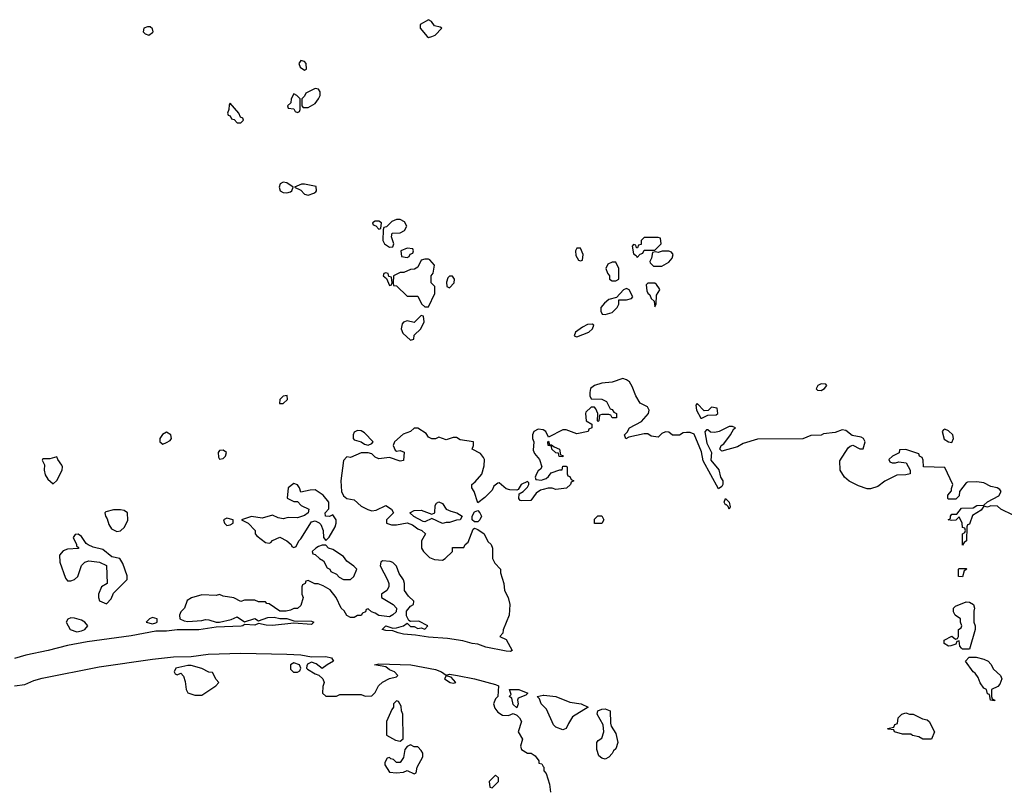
# Model space of a CAD drawing. Header units: inches. Extents: x 1980008 to 2252673, y 74414 to 260562.
# Tile 184 of 228: x 2177040 to 2182606, y 211260 to 215618. Entities that reach past the tile are written whole.
import ezdxf

# ---------------------------------------------------------------- set-up
doc = ezdxf.new("R2010")
doc.units = ezdxf.units.IN
doc.header["$MEASUREMENT"] = 0
doc.layers.add('C1271', color=7, linetype='Continuous')
doc.layers.add('C1281', color=7, linetype='Continuous')

msp = doc.modelspace()

# ---------------------------------------------------------------- linework, layer by layer
at = {"layer": 'C1271', "color": 5, "elevation": 60}
for points in [[(2177762, 215578), (2177742, 215570), (2177738, 215550), (2177750, 215538), (2177770, 215531.3), (2177790, 215544.7), (2177794, 215550), (2177790, 215566), (2177777.2, 215577.2)], [(2179350, 215618), (2179304.7, 215590), (2179304.7, 215570), (2179342.8, 215522.8), (2179350, 215518), (2179370, 215522.8), (2179388, 215530), (2179426, 215570), (2179416.4, 215576.4), (2179384, 215584), (2179368.4, 215608.4)], [(2178630, 215388), (2178618, 215370), (2178624.7, 215350), (2178650, 215332), (2178662, 215338), (2178659, 215370), (2178650, 215382)], [(2178590, 215198), (2178574, 215170), (2178572.7, 215147.3), (2178554, 215130), (2178558, 215118), (2178590, 215114), (2178598, 215098), (2178610, 215094), (2178622, 215098), (2178626, 215110), (2178626, 215170), (2178606, 215190)], [(2178710, 215228), (2178658, 215202), (2178650, 215186), (2178634, 215170), (2178634, 215130), (2178642, 215122), (2178670, 215122), (2178710, 215144.7), (2178728.7, 215170), (2178738, 215190), (2178738, 215210), (2178730, 215226)], [(2178230, 215146), (2178223.6, 215136.4), (2178222, 215110), (2178214, 215090), (2178218, 215078), (2178230, 215074), (2178238, 215058), (2178252.7, 215052.7), (2178270, 215034), (2178290, 215034), (2178306, 215050), (2178302, 215062), (2178287.3, 215067.3), (2178278, 215090)], [(2178530, 214699), (2178512, 214690), (2178506, 214670), (2178512, 214650), (2178530, 214641), (2178550, 214638), (2178570, 214644.7), (2178578, 214650), (2178586, 214670), (2178550, 214695.3)], [(2178650, 214688), (2178632.7, 214687.3), (2178594, 214670), (2178630, 214654), (2178650, 214632), (2178670, 214626), (2178703.1, 214636.9), (2178714.6, 214645.4), (2178718, 214650), (2178715.3, 214675.3)], [(2179070, 214478), (2179050, 214478), (2179034, 214470), (2179038, 214458), (2179052.7, 214452.7), (2179070, 214434), (2179082, 214438), (2179086, 214470)], [(2179190, 214488), (2179170, 214488), (2179143.6, 214476.4), (2179112.7, 214447.3), (2179098, 214442), (2179094, 214430), (2179092, 214370), (2179102, 214350), (2179130, 214332), (2179150, 214334), (2179155.3, 214350), (2179142, 214390), (2179146, 214410), (2179190, 214412), (2179214.6, 214425.4), (2179228, 214450), (2179215.3, 214475.3)], [(2179230, 214326), (2179194, 214310), (2179198, 214278), (2179230, 214274), (2179242, 214278), (2179247.3, 214292.7), (2179262, 214298), (2179266, 214310), (2179262, 214322)], [(2179350, 214264), (2179330, 214264), (2179310, 214258), (2179290, 214218), (2179272.7, 214207.3), (2179250, 214206), (2179211, 214189), (2179190, 214188.7), (2179154, 214170), (2179152, 214130), (2179154, 214114), (2179170, 214112), (2179230, 214054), (2179290, 214054), (2179312, 214012), (2179330, 213994), (2179350, 213994), (2179386, 214070), (2179386, 214110), (2179366, 214130), (2179366, 214170), (2179376.4, 214183.6), (2179384, 214230), (2179359.3, 214259.3)], [(2179110, 214186), (2179098, 214182), (2179094, 214170), (2179114, 214154), (2179130, 214114), (2179142, 214118), (2179146, 214130), (2179142, 214162), (2179126, 214166), (2179122, 214182)], [(2179470, 214168), (2179461, 214159), (2179452.7, 214132.7), (2179454, 214110), (2179470, 214102), (2179495.3, 214130), (2179498, 214150), (2179487.3, 214167.3)], [(2179310, 213946), (2179270, 213906), (2179230, 213915.3), (2179210, 213908), (2179202.8, 213897.2), (2179196, 213870), (2179205.2, 213845.2), (2179250, 213806), (2179268, 213812), (2179270, 213834), (2179308, 213870), (2179326, 213910), (2179322, 213942)], [(2178552.7, 213492.7), (2178530, 213488.7), (2178511.3, 213470), (2178507.9, 213447.9), (2178530, 213447.7), (2178553.2, 213470)], [(2177870, 213285.2), (2177848, 213272), (2177831.3, 213250), (2177832, 213230), (2177850, 213218), (2177870, 213226), (2177890, 213238), (2177899, 213250), (2177895.3, 213270)], [(2178950, 213295.3), (2178930, 213286), (2178924.7, 213270), (2178924.7, 213250), (2178930, 213242), (2178970.8, 213230.8), (2178990, 213218), (2179010, 213212), (2179030, 213222), (2179038, 213230), (2178990, 213281.2), (2178970, 213293.2)], [(2178190, 213184), (2178170, 213182), (2178161, 213170), (2178163.5, 213143.5), (2178170, 213132), (2178190, 213136), (2178204, 213150), (2178208.7, 213170)], [(2177250, 213146), (2177210, 213134), (2177170, 213135.3), (2177166.4, 213126.4), (2177179.8, 213099.8), (2177178.8, 213070), (2177184.5, 213044.5), (2177199.8, 213019.8), (2177230, 212994), (2177250, 213012), (2177279.3, 213070), (2177282.7, 213090), (2177278.9, 213098.9), (2177255.3, 213130)], [(2178590, 212995.3), (2178558, 212970), (2178552, 212912), (2178590, 212894), (2178610, 212894), (2178631.6, 212871.6), (2178674, 212850), (2178671.3, 212830), (2178650, 212813.2), (2178610, 212800.9), (2178558, 212802), (2178530, 212796), (2178500.2, 212800.2), (2178470, 212815.3), (2178410, 212799), (2178350, 212808.7), (2178294, 212790), (2178331.2, 212771.1), (2178372, 212730), (2178372, 212710), (2178379.6, 212699.6), (2178430, 212662), (2178450, 212658), (2178459, 212661), (2178470, 212672), (2178510, 212691), (2178550.9, 212670.9), (2178574, 212650), (2178578, 212638), (2178590, 212634), (2178602, 212638), (2178618, 212670), (2178630, 212682), (2178690, 212779.1), (2178710, 212783.1), (2178733, 212773), (2178742.8, 212762.8), (2178756.3, 212730), (2178758, 212690), (2178770, 212672), (2178790, 212692), (2178824, 212750), (2178829, 212770), (2178828.7, 212790), (2178810, 212818), (2178791.2, 212808.9), (2178768.7, 212810), (2178766, 212830), (2178787.3, 212852.7), (2178788, 212890), (2178755.3, 212930), (2178710, 212959), (2178682, 212958), (2178630, 212946), (2178622, 212970), (2178610, 212988)], [(2177610, 212846.6), (2177570, 212846.6), (2177526, 212834), (2177522, 212830), (2177524.7, 212810), (2177534.4, 212794.4), (2177543.5, 212763.5), (2177559.1, 212739.1), (2177590, 212724), (2177610, 212726.8), (2177631.8, 212748.2), (2177652, 212788), (2177649, 212830), (2177630, 212842.7)], [(2179430, 212768.7), (2179370, 212798), (2179330, 212778), (2179320.4, 212780.4), (2179268.4, 212808.4), (2179246, 212830), (2179270, 212842), (2179310, 212844.7), (2179370, 212822), (2179386, 212830), (2179388.7, 212871.3), (2179396.4, 212883.6), (2179410, 212890.8), (2179430, 212882), (2179450.6, 212850.6), (2179478, 212838), (2179512, 212830), (2179542, 212810), (2179530, 212789), (2179508.4, 212788.4), (2179470, 212775.3), (2179450, 212775.3)], [(2179610, 212778), (2179598, 212790), (2179598, 212810), (2179610, 212834), (2179630, 212842), (2179642, 212830), (2179651.3, 212810), (2179642, 212790), (2179630, 212778)], [(2178210, 212799), (2178192, 212790), (2178198, 212770), (2178210, 212758), (2178230, 212762), (2178246, 212770), (2178246, 212790)], [(2177370, 212708), (2177352.7, 212707.3), (2177342, 212690), (2177362, 212650), (2177362, 212642), (2177372.7, 212632.7), (2177372.7, 212627.3), (2177310, 212624), (2177286.4, 212613.6), (2177264.7, 212590), (2177266.8, 212550), (2177299.8, 212459.8), (2177310, 212444.7), (2177330, 212444.7), (2177350, 212451.3), (2177368.7, 212470), (2177389, 212531), (2177409, 212551), (2177430, 212558), (2177491.2, 212551.1), (2177530, 212532), (2177534, 212430), (2177502, 212410), (2177484.7, 212370), (2177484.7, 212350), (2177491.6, 212331.6), (2177530, 212314), (2177558, 212342), (2177570, 212374), (2177647.3, 212452.7), (2177647.3, 212472.7), (2177623.1, 212543.1), (2177606, 212570), (2177561.2, 212581.2), (2177510, 212621.2), (2177455.3, 212635.3), (2177427.3, 212647.3), (2177416.4, 212656.4), (2177390, 212695.3)], [(2178770, 212646), (2178750, 212646), (2178730, 212638), (2178714, 212630), (2178694, 212610), (2178698, 212598), (2178710, 212594), (2178734, 212570), (2178756.9, 212556.9), (2178778, 212518), (2178794, 212510), (2178798, 212498), (2178830, 212482), (2178845.4, 212465.4), (2178870, 212452), (2178910, 212452), (2178928, 212470), (2178946, 212510), (2178928.4, 212528.4), (2178890, 212555.3), (2178870, 212582), (2178810, 212622), (2178786, 212630)], [(2177330, 212235.3), (2177311.6, 212228.4), (2177302, 212210), (2177324.7, 212170), (2177363.1, 212156.9), (2177390, 212161), (2177408, 212170), (2177426, 212190), (2177408, 212210), (2177390, 212222), (2177350, 212234)], [(2177790, 212238), (2177774, 212230), (2177754, 212210), (2177790, 212201), (2177810, 212206.8), (2177818, 212210), (2177818, 212230)], [(2178010, 211965.2), (2177990, 211965.2), (2177922, 211950), (2177914, 211930), (2177918, 211918), (2177930, 211914), (2177950, 211922), (2177965.4, 211905.4), (2177975.3, 211875.3), (2177981, 211830), (2177990, 211812), (2178030, 211798), (2178070, 211798), (2178148, 211850), (2178166, 211870), (2178150, 211886), (2178130, 211926), (2178110, 211928), (2178070, 211948.7)], [(2178590, 211980.9), (2178571, 211970), (2178570, 211946), (2178588.4, 211928.4), (2178610, 211927.3), (2178624, 211936), (2178629, 211950), (2178622, 211970)], [(2179450, 211908), (2179441, 211890), (2179474, 211870), (2179490, 211866.8), (2179506, 211870), (2179479, 211899)], [(2179850, 211726), (2179830, 211746), (2179822, 211782), (2179806, 211790), (2179818, 211802), (2179809.4, 211830.6), (2179862, 211830), (2179912, 211810), (2179902, 211798), (2179858, 211782), (2179854, 211770), (2179858, 211750)], [(2179170, 211766), (2179154, 211750), (2179154, 211730), (2179143.6, 211716.4), (2179114, 211650), (2179112.7, 211572.7), (2179163.5, 211543.5), (2179190, 211538), (2179208.4, 211551.6), (2179206, 211690), (2179198, 211710), (2179196.4, 211736.4), (2179182, 211762)], [(2179250, 211518), (2179230, 211508), (2179218, 211490), (2179210, 211446), (2179190, 211418), (2179170, 211418), (2179153.6, 211433.6), (2179138, 211438), (2179130, 211446), (2179118, 211442), (2179103.6, 211416.4), (2179103.6, 211403.6), (2179130, 211362), (2179170, 211358), (2179210, 211362), (2179230, 211372), (2179270, 211354), (2179282, 211358), (2179286, 211390), (2179318, 211450), (2179318, 211470), (2179310, 211486), (2179290, 211506), (2179270, 211506)], [(2179730, 211346), (2179694, 211310), (2179698, 211278), (2179710, 211274), (2179746, 211310), (2179746, 211330)]]:
    msp.add_lwpolyline(points, close=True, dxfattribs=at)
for points in [[(2180000, 212960.8), (2179983.5, 212956.5), (2179959.8, 212940.2), (2179930, 212898), (2179876.4, 212896.4), (2179870, 212898), (2179862, 212910), (2179863.1, 212936.9), (2179886, 212950), (2179910, 212974), (2179918, 212990), (2179918, 212998), (2179910, 213006), (2179874, 212990), (2179858, 212962), (2179850, 212958), (2179810, 212959.3), (2179790, 212965.2), (2179750, 212998), (2179743.6, 212996.4), (2179720.7, 212979.3), (2179710, 212958), (2179670, 212915.3), (2179630, 212886), (2179609, 212950), (2179595.3, 212970), (2179595.3, 212990), (2179615.1, 213004.9), (2179652.5, 213047.5), (2179665.4, 213094.6), (2179667, 213130), (2179662.5, 213142.5), (2179644.5, 213164.5), (2179598, 213190), (2179606, 213210), (2179606, 213230), (2179530, 213242), (2179510, 213255.3), (2179490, 213255.3), (2179450, 213242), (2179410, 213258), (2179390, 213248), (2179370, 213248), (2179350, 213258), (2179338.6, 213278.6), (2179290, 213308), (2179270, 213308), (2179250, 213288.7), (2179206.8, 213273.2), (2179158, 213230), (2179151.3, 213210), (2179162.8, 213182.8), (2179170, 213178), (2179190, 213182), (2179212.7, 213172.7), (2179210, 213126), (2179190, 213122), (2179130, 213142), (2179070, 213135.3), (2179050, 213144), (2179030, 213162), (2179010, 213168.7), (2178970, 213168), (2178910, 213142), (2178890, 213146), (2178870, 213126), (2178855.5, 213010), (2178858.8, 212950), (2178870, 212924.7), (2178890, 212910.8), (2178930, 212902), (2178970, 212866.8), (2179007.1, 212847.1), (2179030, 212841), (2179055.5, 212844.5), (2179110, 212871.3), (2179142, 212850), (2179154, 212830), (2179114, 212790), (2179114, 212770), (2179142, 212762), (2179170, 212761), (2179230, 212772), (2179261, 212761), (2179290, 212738), (2179314, 212730), (2179334, 212710), (2179312, 212670), (2179311.3, 212630), (2179322, 212610), (2179356.9, 212576.9), (2179385.4, 212565.4), (2179430, 212562), (2179446, 212570), (2179486, 212610), (2179487.3, 212632.7), (2179550, 212634), (2179558, 212650), (2179576, 212664), (2179604, 212736), (2179610, 212742), (2179630, 212734), (2179664.7, 212710), (2179686.8, 212666.8), (2179704.7, 212650), (2179712, 212630), (2179712, 212570), (2179725.4, 212545.4), (2179758, 212510), (2179758, 212490), (2179776, 212430), (2179781, 212390), (2179802, 212350), (2179811.2, 212311.1), (2179806, 212250), (2179772.7, 212167.3), (2179771.6, 212148.4), (2179754, 212130), (2179790, 212112), (2179824.7, 212050), (2179814.9, 212045.1), (2179790, 212046.3), (2179675.3, 212070), (2179630, 212087.3), (2179598, 212090), (2179544.7, 212104.7), (2179458.7, 212118.7), (2179350, 212126.2), (2179278, 212138), (2179210, 212143.1), (2179179, 212150), (2179150, 212162.7), (2179110, 212163.6), (2179088.7, 212170), (2179110, 212191), (2179150, 212177.3), (2179170, 212179.1), (2179210, 212190.8), (2179230, 212204.7), (2179250, 212186.8), (2179270, 212186), (2179290, 212176), (2179310, 212178), (2179330, 212172), (2179348, 212190), (2179297.2, 212217.2), (2179250, 212215.3), (2179240.2, 212220.2), (2179227.2, 212247.2), (2179226, 212274), (2179250, 212302), (2179266, 212310), (2179268, 212330), (2179238, 212358), (2179215.3, 212390), (2179215.3, 212430), (2179208.7, 212450), (2179185.6, 212485.6), (2179170, 212528), (2179150, 212548), (2179134.6, 212554.6), (2179090, 212558), (2179082, 212550), (2179078, 212530), (2179118.8, 212450), (2179126.8, 212430), (2179126.8, 212410), (2179116, 212390), (2179084.7, 212370), (2179084.7, 212350), (2179150.8, 212310), (2179170.8, 212290), (2179167.7, 212270), (2179150, 212252.3), (2179130, 212240.9), (2179070, 212249), (2179050, 212262), (2179028.4, 212268.4), (2179010, 212286), (2178998, 212282), (2178994, 212270), (2178978, 212262), (2178970, 212248), (2178950, 212248), (2178930, 212238), (2178910, 212238), (2178890, 212248), (2178874.6, 212274.6), (2178858, 212290), (2178828.7, 212350), (2178794.6, 212394.6), (2178756.4, 212416.4), (2178727.3, 212427.3), (2178708.4, 212428.4), (2178670, 212446), (2178658, 212442), (2178654, 212430), (2178638, 212422), (2178634, 212410), (2178634, 212370), (2178642, 212350), (2178630, 212306), (2178610, 212288), (2178590, 212288), (2178570, 212278), (2178546, 212274), (2178510, 212274), (2178450, 212314), (2178436.4, 212316.4), (2178430, 212326), (2178390, 212326), (2178370, 212335.3), (2178310, 212335.3), (2178290, 212328.7), (2178250, 212348), (2178190, 212358), (2178170, 212368), (2178150, 212362), (2178070, 212365.2), (2178010.9, 212349.1), (2177986.8, 212333.2), (2177970.7, 212290), (2177950.5, 212269.5), (2177944, 212250), (2177946, 212230), (2177970, 212218.4), (2177990, 212214.9), (2178070, 212220.3), (2178090, 212225.7), (2178110, 212224.2), (2178150, 212211.7), (2178170, 212211.7), (2178234.9, 212225.1), (2178270, 212241), (2178310, 212213.4), (2178370, 212231), (2178390, 212218), (2178442.7, 212237.3), (2178478.8, 212238.8), (2178510, 212232), (2178550, 212232), (2178590, 212218), (2178690, 212216), (2178702, 212210), (2178690, 212198), (2178590, 212206), (2178470, 212192), (2178434.2, 212194.2), (2178390, 212204), (2178370, 212193.2), (2178310, 212198), (2178302, 212190), (2178291.7, 212188.3), (2178150, 212183), (2178052.1, 212168), (2177930, 212167.3), (2177870, 212160.4), (2177810, 212159.6), (2177670, 212134.3), (2177420.5, 212099.5), (2177310, 212078.5), (2177201, 212050), (2177075.1, 212024.9), (2177010, 212004.5)], [(2180000, 213298.6), (2179999.1, 213299.1), (2179970, 213302.9), (2179946.8, 213290), (2179939.1, 213270), (2179939.1, 213250), (2179946, 213230), (2179943.4, 213183.4), (2179950, 213164.7), (2179978.8, 213130), (2179991.3, 213090), (2179983.6, 213076.4), (2179970, 213066), (2179962, 213050), (2179954, 213030), (2179958, 213018), (2179990, 213014), (2180000, 213017.6)], [(2177010, 211850.3), (2177070, 211858.7), (2177119.6, 211880.4), (2177166.7, 211893.3), (2177490, 211959), (2177790, 212000.9), (2177910, 212014.3), (2178010, 212017.6), (2178106, 212030), (2178290, 212034.9), (2178550, 212030.3), (2178630, 212025.5), (2178690, 212015.5), (2178770, 212016.4), (2178802, 212010), (2178814, 211990), (2178778, 211970), (2178750, 211948), (2178715.9, 211975.9), (2178690, 211985.2), (2178667.5, 211972.5), (2178663.6, 211963.6), (2178662, 211950), (2178666, 211946), (2178710, 211918), (2178731.6, 211911.6), (2178754, 211890), (2178762, 211870), (2178752.7, 211847.3), (2178752, 211810), (2178770, 211792), (2178830, 211792), (2178850, 211802), (2178970, 211802), (2178992.7, 211792.7), (2179030, 211794), (2179050, 211814), (2179068.8, 211851.1), (2179090, 211872), (2179130, 211892), (2179170, 211902), (2179178, 211910), (2179158, 211930), (2179130, 211941.2), (2179110, 211958), (2179046, 211970), (2179070, 211976), (2179251.3, 211970), (2179390, 211943.7), (2179424.7, 211930), (2179450, 211912), (2179470, 211916), (2179514, 211910), (2179611.3, 211890), (2179730, 211858), (2179746, 211850), (2179742, 211790), (2179730, 211778), (2179718.8, 211750), (2179725.2, 211725.2), (2179742.5, 211702.5), (2179770, 211684.7), (2179803.6, 211683.6), (2179830, 211694), (2179850, 211684.7), (2179864.7, 211670), (2179876, 211650), (2179858, 211590), (2179882, 211550), (2179871, 211510), (2179876, 211490), (2179910, 211470.7), (2179930.8, 211470.8), (2179954.8, 211454.8), (2179974, 211426), (2179974, 211414), (2179992, 211410), (2180000, 211394)], [(2180000, 211737.2), (2179988, 211750), (2179978, 211778), (2179966, 211790), (2180000, 211797.6)]]:
    msp.add_lwpolyline(points, dxfattribs=at)
at = {"layer": 'C1281', "color": 5, "elevation": 60}
for points in [[(2180650, 214386), (2180570, 214386), (2180554, 214370), (2180552.7, 214347.3), (2180538, 214342), (2180532.7, 214327.3), (2180527.3, 214327.3), (2180522, 214342), (2180510, 214346), (2180502, 214338), (2180510, 214294), (2180524.7, 214284.7), (2180530, 214274), (2180547.3, 214292.7), (2180562, 214298), (2180570, 214314), (2180630, 214314), (2180666, 214350), (2180662, 214382)], [(2180210, 214326), (2180190, 214326), (2180182, 214310), (2180183.6, 214283.6), (2180198, 214258), (2180210, 214254), (2180222, 214258), (2180226, 214290)], [(2180709.1, 214309.1), (2180670.9, 214309.1), (2180650, 214302), (2180634, 214306), (2180618, 214302), (2180612, 214270), (2180602, 214250), (2180603.6, 214243.6), (2180623.6, 214223.6), (2180670, 214224), (2180710, 214246.8), (2180729.2, 214270), (2180734, 214290), (2180724, 214304)], [(2180410, 214246), (2180390, 214246), (2180365.4, 214234.6), (2180354, 214210), (2180363.6, 214183.6), (2180374, 214170), (2180374, 214150), (2180390, 214142), (2180410, 214142), (2180426, 214150), (2180426, 214210)], [(2180590, 214128.7), (2180582, 214118), (2180585.5, 214085.5), (2180590, 214071.3), (2180602, 214062), (2180610, 214042), (2180626, 214026), (2180630, 213994), (2180638, 214010), (2180640.4, 214059.6), (2180658, 214090), (2180656.4, 214096.4), (2180640.4, 214120.4), (2180630, 214128)], [(2180470, 214098), (2180454, 214090), (2180414, 214046), (2180370, 214035.3), (2180344.9, 214015.1), (2180326, 213990), (2180324.7, 213970), (2180332, 213952), (2180350, 213951.3), (2180390, 213962), (2180418, 213990), (2180426, 214010), (2180426, 214034), (2180470, 214034), (2180498, 214042), (2180506, 214050), (2180486, 214090)], [(2180275.3, 213895.3), (2180250, 213894), (2180221.4, 213878.6), (2180182, 213850), (2180174, 213830), (2180190, 213824.7), (2180258, 213850), (2180278, 213870), (2180286, 213890)], [(2181570, 213559), (2181552, 213550), (2181542, 213530), (2181550, 213522), (2181570, 213521), (2181590, 213532), (2181602, 213550), (2181596.5, 213556.5)], [(2180870, 213448), (2180862.8, 213437.2), (2180866.4, 213410), (2180890, 213364.7), (2180896.4, 213363.6), (2180930, 213382), (2180976.4, 213383.6), (2180986, 213390), (2180982, 213422), (2180950, 213426), (2180932.7, 213407.3), (2180910, 213406)], [(2182270, 213302.7), (2182261.6, 213298.4), (2182254.8, 213290), (2182266.4, 213246.4), (2182290, 213230.8), (2182310, 213226), (2182319.3, 213250), (2182314.5, 213270), (2182290, 213293.6)], [(2180034, 213214), (2180046, 213214), (2180062, 213202), (2180092, 213190), (2180098, 213158), (2180110, 213154), (2180110, 213146), (2180090, 213148), (2180086, 213166), (2180070, 213168), (2180048, 213190), (2180046, 213206), (2180028, 213210), (2180026, 213230), (2180030, 213234)], [(2181050, 212849), (2181044.7, 212864.7), (2181035.3, 212875.3), (2181030, 212875.3), (2181022.7, 212890), (2181029, 212911), (2181050.8, 212890), (2181056, 212864)], [(2180330, 212768), (2180289, 212769), (2180290, 212794), (2180308.4, 212811.6), (2180330, 212811.3), (2180342, 212790)], [(2182370, 212468), (2182346, 212470), (2182346, 212510), (2182350, 212514), (2182390, 212514), (2182394, 212510), (2182378, 212502)], [(2182370, 212058), (2182363.1, 212063.1), (2182355.3, 212075.3), (2182350, 212106), (2182338, 212102), (2182332.7, 212087.3), (2182303.6, 212076.4), (2182290, 212075.3), (2182266, 212090), (2182266, 212110), (2182310, 212132), (2182330, 212114), (2182342, 212118), (2182346, 212130), (2182346, 212170), (2182362, 212178), (2182366, 212190), (2182358, 212210), (2182358, 212230), (2182328, 212250), (2182318, 212270), (2182318, 212290), (2182330, 212302), (2182390, 212326), (2182410, 212324.7), (2182430.9, 212310.9), (2182438, 212290), (2182434, 212274), (2182434, 212210), (2182442, 212190), (2182442, 212170), (2182410, 212058)], [(2182550, 211766), (2182528, 211770), (2182522, 211802), (2182510, 211806), (2182506, 211830), (2182490, 211838), (2182470, 211868), (2182458.9, 211898.9), (2182442, 211922), (2182429.2, 211930), (2182386, 211990), (2182407.3, 212012.7), (2182447.3, 212012.7), (2182490, 212002), (2182514, 211990), (2182530, 211974), (2182545.4, 211945.4), (2182584.7, 211910), (2182591, 211890), (2182579.8, 211860.2), (2182570, 211848), (2182534, 211830), (2182534, 211790), (2182538, 211778), (2182552, 211770)], [(2180350, 211435.3), (2180330, 211442), (2180314.6, 211454.6), (2180302, 211490), (2180302, 211530), (2180310, 211542), (2180330, 211554), (2180342, 211590), (2180338, 211630), (2180304, 211690), (2180308, 211710), (2180330, 211718.8), (2180350, 211720.7), (2180378, 211710), (2180379.6, 211639.6), (2180383.6, 211623.6), (2180410, 211582), (2180420.7, 211530), (2180410, 211495.3), (2180396, 211484), (2180390, 211468), (2180370, 211448)], [(2182070, 211691.3), (2182090, 211691.3), (2182143.6, 211663.6), (2182170, 211658), (2182182, 211650), (2182212, 211590), (2182194, 211550), (2182190, 211549.3), (2182146, 211550), (2182123.1, 211563.1), (2182086, 211570), (2182078, 211578), (2182030, 211578), (2181986, 211590), (2181982, 211602), (2181950, 211606), (2181946, 211610), (2181982, 211618), (2181987.3, 211632.7), (2182002, 211638), (2182006, 211670), (2182026, 211690), (2182050, 211698)]]:
    msp.add_lwpolyline(points, close=True, dxfattribs=at)
for points in [[(2182656.4, 212816.4), (2182586, 212850), (2182567.3, 212867.3), (2182530, 212868.7), (2182510, 212862), (2182490, 212866), (2182475.3, 212844.7), (2182425.2, 212814.8), (2182410, 212766), (2182398, 212762), (2182394, 212750), (2182392, 212670), (2182378, 212662), (2182370, 212646), (2182368.7, 212710), (2182382, 212718), (2182386, 212730), (2182382, 212742), (2182370, 212746), (2182368, 212770), (2182350, 212806), (2182331.6, 212788.4), (2182310, 212786), (2182288, 212790), (2182302, 212798), (2182302, 212810), (2182310, 212822), (2182338, 212822), (2182364, 212856), (2182430, 212858), (2182450, 212871), (2182490, 212872), (2182510, 212891.3), (2182574.6, 212925.4), (2182588, 212950), (2182580.4, 212960.4), (2182566, 212970), (2182530, 212978), (2182490, 212999), (2182450, 213004), (2182398, 213002), (2182390, 212998), (2182352, 212950), (2182350, 212926), (2182332.7, 212907.3), (2182290, 212906), (2182286, 212910), (2182286, 212930), (2182307.3, 212952.7), (2182307.3, 212967.3), (2182315.3, 212990), (2182270, 213086), (2182148.4, 213088.4), (2182147.3, 213127.3), (2182142, 213142), (2182126, 213150), (2182122, 213162), (2182050, 213188), (2182014, 213186), (2182011.3, 213168.7), (2181974, 213150), (2181954, 213130), (2181958, 213118), (2181972.7, 213112.7), (2181990, 213112), (2182010, 213118), (2182051.3, 213111.3), (2182074, 213070), (2182074, 213050), (2182050, 213044), (2181998, 213042), (2181930, 213008.7), (2181890, 212979), (2181850, 212964), (2181830, 212965.2), (2181782, 212982), (2181729.1, 213009.1), (2181702, 213030), (2181678, 213070), (2181676.4, 213123.6), (2181724, 213196), (2181734.6, 213205.4), (2181750, 213211.3), (2181790, 213191), (2181808.4, 213191.6), (2181819.3, 213230), (2181809, 213250), (2181797.6, 213257.6), (2181746, 213266), (2181710, 213295.3), (2181690, 213298), (2181650, 213284), (2181583.6, 213276.4), (2181570, 213268), (2181512.7, 213267.3), (2181467.3, 213247.3), (2181210, 213246), (2181130, 213222), (2181096.9, 213203.1), (2181010, 213178), (2180998, 213190), (2181006, 213210), (2181020.4, 213219.6), (2181058, 213270), (2181076.4, 213303.6), (2181086, 213310), (2181070, 213318), (2181050, 213318), (2180994, 213290), (2180970, 213284), (2180945.2, 213285.2), (2180930, 213298), (2180922, 213298), (2180912.7, 213287.3), (2180924, 213224), (2180950.7, 213170.7), (2180947.5, 213127.5), (2180993, 213073), (2181001, 213030), (2181014, 213010), (2181014.8, 212990), (2181010, 212978), (2180990, 212964), (2180903.7, 213123.7), (2180894.8, 213174.8), (2180853.4, 213273.4), (2180830, 213282.7), (2180810, 213284), (2180790, 213282), (2180770, 213268.7), (2180730, 213268), (2180710, 213286), (2180690, 213288), (2180670, 213278), (2180650, 213258), (2180610, 213262), (2180590, 213275.3), (2180570, 213275.3), (2180483.6, 213256.4), (2180467.3, 213247.3), (2180458, 213270), (2180474.6, 213285.4), (2180488, 213310), (2180555.1, 213344.9), (2180594, 213390), (2180598, 213410), (2180588.4, 213428.4), (2180548, 213450), (2180522, 213490), (2180503.1, 213543.1), (2180488, 213570), (2180470, 213582), (2180450, 213588), (2180390, 213568), (2180330, 213562), (2180290, 213548.7), (2180267.3, 213532.7), (2180262, 213510), (2180262, 213490), (2180270, 213474), (2180330, 213472), (2180358, 213458), (2180378, 213418), (2180390, 213414), (2180398, 213398), (2180414, 213390), (2180412.7, 213367.3), (2180390, 213366), (2180382, 213382), (2180370, 213386), (2180330, 213386), (2180318, 213382), (2180314, 213350), (2180310, 213346), (2180306, 213350), (2180308, 213390), (2180296.4, 213416.4), (2180290, 213426), (2180270, 213426), (2180241, 213399), (2180238, 213390), (2180242, 213350), (2180274, 213330), (2180274, 213310), (2180258, 213302), (2180254, 213290), (2180190, 213275.3), (2180130, 213298), (2180110, 213298), (2180030, 213258), (2180014, 213290), (2180000, 213298.6)], [(2180000, 213017.6), (2180016.4, 213023.6), (2180030, 213034), (2180044, 213056), (2180092.7, 213072.7), (2180107.3, 213072.7), (2180110, 213094), (2180130, 213094), (2180134, 213090), (2180134, 213050), (2180138, 213038), (2180150, 213034), (2180158, 213018), (2180172, 213010), (2180158, 213002), (2180154, 212990), (2180131.2, 212968.9), (2180070, 212962), (2180050, 212968), (2180028, 212968), (2180000, 212960.8)], [(2180000, 211797.6), (2180002, 211798), (2180070, 211790.3), (2180150, 211759.1), (2180214, 211750), (2180254, 211730), (2180165.2, 211674.8), (2180142, 211638), (2180130, 211608.7), (2180110, 211602), (2180070, 211618), (2180058, 211630), (2180018, 211718), (2180000, 211737.2)], [(2180000, 211394), (2180002, 211390), (2180002, 211370), (2180016, 211356), (2180035.3, 211295.3), (2180041, 211250)]]:
    msp.add_lwpolyline(points, dxfattribs=at)

doc.saveas('drawing.dxf')
